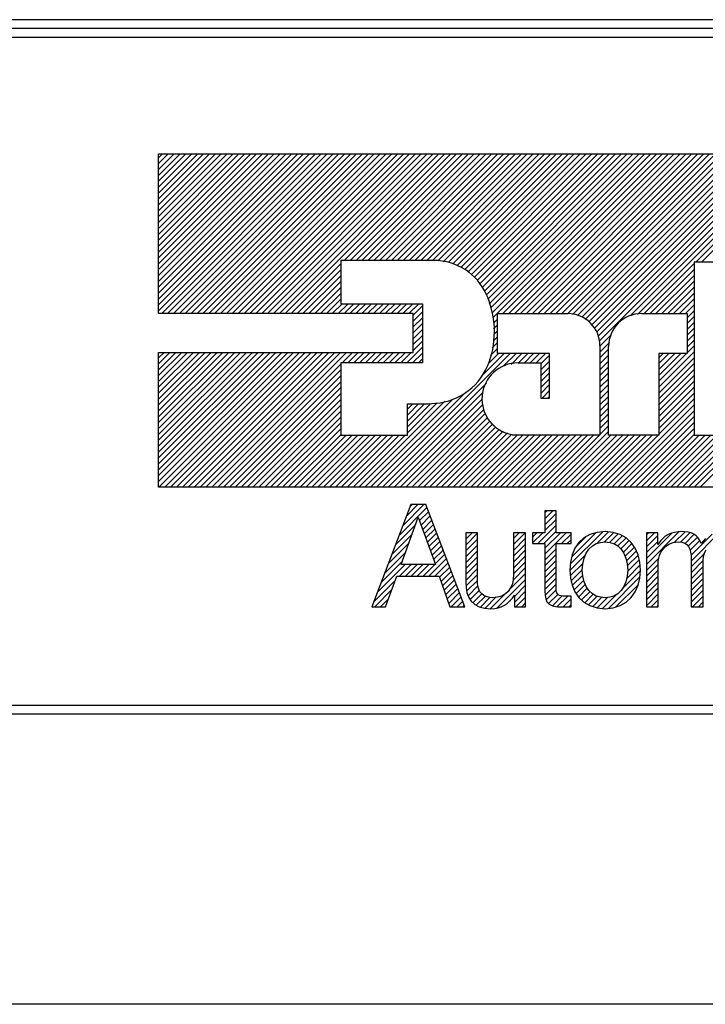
# Model space of a CAD drawing. Extents: x 126 to 180.2, y -64.4 to 9.5.
# Tile 17 of 26: x 139.2 to 140, y -10.5 to -9.4. Entities that reach past the tile are written whole.
import ezdxf

# ---------------------------------------------------------------- set-up
doc = ezdxf.new("R2010")
doc.units = 0
doc.header["$LTSCALE"] = 1.87
doc.header["$MEASUREMENT"] = 0
doc.layers.add('UNIT', color=7, linetype='CONTINUOUS')

msp = doc.modelspace()

# ---------------------------------------------------------------- linework, layer by layer
at = {"layer": 'UNIT'}
for p, q in [((137.7415, -9.3763), (140.5518, -9.3763)), ((140.5516, -9.3863), (137.7416, -9.3863)), ((137.7416, -9.3963), (140.5516, -9.3963)), ((139.3694, -9.7075), (139.5478, -9.5291)), ((139.3694, -9.7008), (139.5411, -9.5291)), ((139.3694, -9.6941), (139.5344, -9.5291)), ((139.3694, -9.6874), (139.5277, -9.5291)), ((139.3694, -9.6807), (139.521, -9.5291)), ((139.3694, -9.674), (139.5144, -9.5291)), ((139.3694, -9.6673), (139.5077, -9.5291)), ((139.3694, -9.6606), (139.501, -9.5291)), ((139.3694, -9.6539), (139.4943, -9.5291)), ((139.3694, -9.6473), (139.4876, -9.5291)), ((139.3694, -9.6406), (139.4809, -9.5291)), ((139.3694, -9.6339), (139.4742, -9.5291)), ((139.3694, -9.6272), (139.4675, -9.5291)), ((139.3694, -9.6205), (139.4608, -9.5291)), ((139.3694, -9.6138), (139.4541, -9.5291)), ((139.3694, -9.6071), (139.4474, -9.5291)), ((139.3694, -9.6004), (139.4407, -9.5291)), ((139.3694, -9.5937), (139.434, -9.5291)), ((139.3694, -9.587), (139.4273, -9.5291)), ((139.3694, -9.5803), (139.4206, -9.5291)), ((139.3694, -9.5736), (139.4139, -9.5291)), ((139.3694, -9.5669), (139.4072, -9.5291)), ((139.3694, -9.5602), (139.4005, -9.5291)), ((139.3694, -9.5535), (139.3938, -9.5291)), ((139.3694, -9.5468), (139.3871, -9.5291)), ((139.3694, -9.5401), (139.3804, -9.5291)), ((139.3694, -9.5334), (139.3738, -9.5291)), ((139.3694, -9.7107), (139.3694, -9.5291)), ((139.3694, -9.5291), (140.3579, -9.5291)), ((139.3729, -9.7107), (139.5545, -9.5291)), ((139.3796, -9.7107), (139.5612, -9.5291)), ((139.3863, -9.7107), (139.5679, -9.5291)), ((139.393, -9.7107), (139.5746, -9.5291)), ((139.3997, -9.7107), (139.5813, -9.5291)), ((139.4064, -9.7107), (139.588, -9.5291)), ((139.4131, -9.7107), (139.5947, -9.5291)), ((139.4197, -9.7107), (139.6014, -9.5291)), ((139.4264, -9.7107), (139.6081, -9.5291)), ((139.4331, -9.7107), (139.6148, -9.5291)), ((139.4398, -9.7107), (139.6215, -9.5291)), ((139.4465, -9.7107), (139.6282, -9.5291)), ((139.4532, -9.7107), (139.6349, -9.5291)), ((139.4599, -9.7107), (139.6416, -9.5291)), ((139.4666, -9.7107), (139.6483, -9.5291)), ((139.4733, -9.7107), (139.655, -9.5291)), ((139.48, -9.7107), (139.6616, -9.5291)), ((139.4867, -9.7107), (139.6683, -9.5291)), ((139.4934, -9.7107), (139.675, -9.5291)), ((139.5001, -9.7107), (139.6817, -9.5291)), ((139.5068, -9.7107), (139.6884, -9.5291)), ((139.5135, -9.7107), (139.6951, -9.5291)), ((139.5807, -9.6502), (139.7018, -9.5291)), ((139.5874, -9.6502), (139.7085, -9.5291)), ((139.5941, -9.6502), (139.7152, -9.5291)), ((139.6008, -9.6502), (139.7219, -9.5291)), ((139.6075, -9.6502), (139.7286, -9.5291)), ((139.6142, -9.6502), (139.7353, -9.5291)), ((139.6209, -9.6502), (139.742, -9.5291)), ((139.6276, -9.6502), (139.7487, -9.5291)), ((139.6343, -9.6502), (139.7554, -9.5291)), ((139.641, -9.6502), (139.7621, -9.5291)), ((139.6477, -9.6502), (139.7688, -9.5291)), ((139.6544, -9.6502), (139.7755, -9.5291)), ((139.6611, -9.6502), (139.7822, -9.5291)), ((139.6678, -9.6502), (139.7889, -9.5291)), ((139.6745, -9.6502), (139.7956, -9.5291)), ((139.6812, -9.6502), (139.8023, -9.5291)), ((139.6872, -9.6508), (139.8089, -9.5291)), ((139.6931, -9.6517), (139.8156, -9.5291)), ((139.6989, -9.6525), (139.8223, -9.5291)), ((139.704, -9.6541), (139.829, -9.5291)), ((139.7086, -9.6562), (139.8357, -9.5291)), ((139.7132, -9.6583), (139.8424, -9.5291)), ((139.7178, -9.6604), (139.8491, -9.5291)), ((139.7214, -9.6635), (139.8558, -9.5291)), ((139.725, -9.6666), (139.8625, -9.5291)), ((139.7286, -9.6697), (139.8692, -9.5291)), ((139.7322, -9.6728), (139.8759, -9.5291)), ((139.7348, -9.6769), (139.8826, -9.5291)), ((139.7374, -9.6809), (139.8893, -9.5291)), ((139.7401, -9.685), (139.896, -9.5291)), ((139.7425, -9.6893), (139.9027, -9.5291)), ((139.7441, -9.6944), (139.9094, -9.5291)), ((139.7457, -9.6995), (139.9161, -9.5291)), ((139.7472, -9.7046), (139.9228, -9.5291)), ((139.7488, -9.7097), (139.9295, -9.5291)), ((139.7501, -9.7151), (139.9362, -9.5291)), ((139.7612, -9.7107), (139.9429, -9.5291)), ((139.7679, -9.7107), (139.9495, -9.5291)), ((139.7746, -9.7107), (139.9562, -9.5291)), ((139.7813, -9.7107), (139.9629, -9.5291)), ((139.788, -9.7107), (139.9696, -9.5291)), ((139.7947, -9.7107), (139.9763, -9.5291)), ((139.8014, -9.7107), (139.983, -9.5291)), ((139.8081, -9.7107), (139.9897, -9.5291)), ((139.8148, -9.7107), (139.9964, -9.5291)), ((139.8215, -9.7107), (140.0031, -9.5291)), ((139.8282, -9.7107), (140.0098, -9.5291)), ((139.8349, -9.7107), (140.0165, -9.5291)), ((139.8405, -9.7118), (140.0232, -9.5291)), ((139.846, -9.7129), (140.0299, -9.5291)), ((139.8509, -9.7148), (140.0366, -9.5291)), ((139.8549, -9.7175), (140.0433, -9.5291)), ((139.8589, -9.7202), (140.05, -9.5291)), ((139.8622, -9.7235), (140.0567, -9.5291)), ((139.8649, -9.7275), (140.0634, -9.5291)), ((139.8676, -9.7316), (140.0701, -9.5291)), ((139.8694, -9.7365), (140.0768, -9.5291)), ((139.8705, -9.742), (140.0835, -9.5291)), ((139.9059, -9.7133), (140.0902, -9.5291)), ((139.9143, -9.7116), (140.0968, -9.5291)), ((139.9805, -9.6522), (140.1035, -9.5291)), ((139.9872, -9.6522), (140.1102, -9.5291)), ((139.5202, -9.7107), (139.5767, -9.6542)), ((139.5767, -9.6502), (139.5767, -9.6995)), ((139.6827, -9.6502), (139.5767, -9.6502)), ((139.9219, -9.7107), (139.9788, -9.6538)), ((139.9788, -9.6522), (139.9788, -9.8489)), ((140.0348, -9.6522), (139.9788, -9.6522)), ((139.5269, -9.7107), (139.5767, -9.6609)), ((139.9286, -9.7107), (139.9788, -9.6605)), ((139.5336, -9.7107), (139.5767, -9.6676)), ((139.5403, -9.7107), (139.5767, -9.6743)), ((139.9353, -9.7107), (139.9788, -9.6672)), ((139.942, -9.7107), (139.9788, -9.6739)), ((139.547, -9.7107), (139.5767, -9.681)), ((139.5537, -9.7107), (139.5767, -9.6877)), ((139.9487, -9.7107), (139.9788, -9.6806)), ((139.9554, -9.7107), (139.9788, -9.6873)), ((139.5603, -9.7107), (139.5767, -9.6944)), ((139.9621, -9.7107), (139.9788, -9.694)), ((139.567, -9.7107), (139.5782, -9.6995)), ((139.5737, -9.7107), (139.5849, -9.6995)), ((139.5767, -9.6995), (139.6695, -9.6995)), ((139.5804, -9.7107), (139.5916, -9.6995)), ((139.5871, -9.7107), (139.5983, -9.6995)), ((139.5938, -9.7107), (139.605, -9.6995)), ((139.6005, -9.7107), (139.6117, -9.6995)), ((139.6072, -9.7107), (139.6184, -9.6995)), ((139.6139, -9.7107), (139.6251, -9.6995)), ((139.6206, -9.7107), (139.6318, -9.6995)), ((139.6273, -9.7107), (139.6385, -9.6995)), ((139.634, -9.7107), (139.6452, -9.6995)), ((139.6407, -9.7107), (139.6519, -9.6995)), ((139.6474, -9.7107), (139.6586, -9.6995)), ((139.6541, -9.7107), (139.6653, -9.6995)), ((139.659, -9.7125), (139.6695, -9.702)), ((139.659, -9.7192), (139.6695, -9.7087)), ((139.6695, -9.6995), (139.6695, -9.7667)), ((139.9688, -9.7107), (139.9788, -9.7007)), ((139.9709, -9.7153), (139.9788, -9.7074)), ((139.659, -9.7107), (139.3694, -9.7107)), ((139.659, -9.7548), (139.659, -9.7107)), ((139.659, -9.7259), (139.6695, -9.7154)), ((139.7504, -9.7216), (139.7551, -9.7169)), ((139.7551, -9.7561), (139.7551, -9.7107)), ((139.7551, -9.7107), (139.835, -9.7107)), ((139.9188, -9.7107), (139.9709, -9.7107)), ((139.9709, -9.7107), (139.9709, -9.7561)), ((139.9709, -9.7219), (139.9788, -9.714)), ((139.9709, -9.7286), (139.9788, -9.7207)), ((139.659, -9.7326), (139.6695, -9.7221)), ((139.659, -9.7393), (139.6695, -9.7288)), ((139.7506, -9.728), (139.7551, -9.7236)), ((139.7509, -9.7344), (139.7551, -9.7303)), ((139.9709, -9.7353), (139.9788, -9.7274)), ((139.659, -9.746), (139.6695, -9.7355)), ((139.659, -9.7527), (139.6695, -9.7422)), ((139.7491, -9.7497), (139.7551, -9.7437)), ((139.7509, -9.7411), (139.7551, -9.737)), ((139.8716, -9.7477), (139.884, -9.7352)), ((139.8716, -9.7544), (139.8823, -9.7436)), ((139.9709, -9.742), (139.9788, -9.7341)), ((139.9709, -9.7487), (139.9788, -9.7408)), ((139.3694, -9.9017), (139.5163, -9.7548)), ((139.3694, -9.895), (139.5096, -9.7548)), ((139.3694, -9.8883), (139.5029, -9.7548)), ((139.3694, -9.8816), (139.4962, -9.7548)), ((139.3694, -9.8749), (139.4895, -9.7548)), ((139.3694, -9.8682), (139.4828, -9.7548)), ((139.3694, -9.8615), (139.4761, -9.7548)), ((139.3694, -9.8548), (139.4694, -9.7548)), ((139.3694, -9.8481), (139.4627, -9.7548)), ((139.3694, -9.8414), (139.456, -9.7548)), ((139.3694, -9.8347), (139.4493, -9.7548)), ((139.3694, -9.828), (139.4426, -9.7548)), ((139.3694, -9.8213), (139.4359, -9.7548)), ((139.3694, -9.8146), (139.4292, -9.7548)), ((139.3694, -9.8079), (139.4225, -9.7548)), ((139.3694, -9.8012), (139.4158, -9.7548)), ((139.3694, -9.7945), (139.4091, -9.7548)), ((139.3694, -9.7879), (139.4024, -9.7548)), ((139.3694, -9.7812), (139.3957, -9.7548)), ((139.3694, -9.7745), (139.389, -9.7548)), ((139.3694, -9.7678), (139.3823, -9.7548)), ((139.3694, -9.7611), (139.3757, -9.7548)), ((139.3694, -9.9082), (139.3694, -9.7548)), ((139.3694, -9.7548), (139.659, -9.7548)), ((139.3696, -9.9082), (139.5229, -9.7548)), ((139.3763, -9.9082), (139.5296, -9.7548)), ((139.383, -9.9082), (139.5363, -9.7548)), ((139.3897, -9.9082), (139.543, -9.7548)), ((139.3964, -9.9082), (139.5497, -9.7548)), ((139.4031, -9.9082), (139.5564, -9.7548)), ((139.4098, -9.9082), (139.5631, -9.7548)), ((139.4165, -9.9082), (139.5698, -9.7548)), ((139.4232, -9.9082), (139.5765, -9.7548)), ((139.4299, -9.9082), (139.5832, -9.7548)), ((139.5781, -9.7667), (139.5899, -9.7548)), ((139.5848, -9.7667), (139.5966, -9.7548)), ((139.5914, -9.7667), (139.6033, -9.7548)), ((139.5981, -9.7667), (139.61, -9.7548)), ((139.6048, -9.7667), (139.6167, -9.7548)), ((139.6115, -9.7667), (139.6234, -9.7548)), ((139.6182, -9.7667), (139.6301, -9.7548)), ((139.6249, -9.7667), (139.6368, -9.7548)), ((139.6316, -9.7667), (139.6435, -9.7548)), ((139.6383, -9.7667), (139.6502, -9.7548)), ((139.645, -9.7667), (139.6569, -9.7548)), ((139.6517, -9.7667), (139.6695, -9.7489)), ((139.7472, -9.7582), (139.7551, -9.7503)), ((139.8716, -9.7473), (139.8716, -9.8484)), ((139.8716, -9.7611), (139.8814, -9.7512)), ((139.8814, -9.8489), (139.8814, -9.7481)), ((139.9387, -9.7944), (139.9788, -9.7542)), ((139.9709, -9.7554), (139.9788, -9.7475)), ((139.6173, -9.9082), (139.7694, -9.7561)), ((139.6584, -9.7667), (139.6695, -9.7556)), ((139.6651, -9.7667), (139.6695, -9.7623)), ((139.7372, -9.7816), (139.7627, -9.7561)), ((139.7447, -9.7674), (139.756, -9.7561)), ((139.8143, -9.7561), (139.7551, -9.7561)), ((139.762, -9.7702), (139.7761, -9.7561)), ((139.7705, -9.7684), (139.7828, -9.7561)), ((139.7789, -9.7667), (139.7894, -9.7561)), ((139.7856, -9.7667), (139.7961, -9.7561)), ((139.7923, -9.7667), (139.8028, -9.7561)), ((139.799, -9.7667), (139.8095, -9.7561)), ((139.8044, -9.7679), (139.8143, -9.7581)), ((139.8044, -9.7746), (139.8143, -9.7648)), ((139.8143, -9.8068), (139.8143, -9.7561)), ((139.8716, -9.7678), (139.8814, -9.7579)), ((139.8716, -9.7745), (139.8814, -9.7646)), ((139.9387, -9.7609), (139.9434, -9.7561)), ((139.9387, -9.781), (139.9635, -9.7561)), ((139.9387, -9.7676), (139.9501, -9.7561)), ((139.9387, -9.7877), (139.9702, -9.7561)), ((139.9387, -9.7743), (139.9568, -9.7561)), ((139.9387, -9.7561), (139.9387, -9.8489)), ((139.9709, -9.7561), (139.9387, -9.7561)), ((139.9387, -9.8011), (139.9788, -9.7609)), ((139.4366, -9.9082), (139.5767, -9.768)), ((139.4433, -9.9082), (139.5767, -9.7747)), ((139.5767, -9.7667), (139.5767, -9.8489)), ((139.6695, -9.7667), (139.5767, -9.7667)), ((139.7784, -9.7667), (139.8044, -9.7667)), ((139.8044, -9.7667), (139.8044, -9.8068)), ((139.8044, -9.7813), (139.8143, -9.7715)), ((139.8716, -9.7812), (139.8814, -9.7713)), ((139.9387, -9.8078), (139.9788, -9.7676)), ((139.9387, -9.8145), (139.9788, -9.7743)), ((139.4499, -9.9082), (139.5767, -9.7814)), ((139.4566, -9.9082), (139.5767, -9.7881)), ((139.8044, -9.788), (139.8143, -9.7782)), ((139.8044, -9.7947), (139.8143, -9.7848)), ((139.8716, -9.7878), (139.8814, -9.778)), ((139.8716, -9.7945), (139.8814, -9.7847)), ((139.9387, -9.8211), (139.9788, -9.781)), ((139.9387, -9.8278), (139.9788, -9.7877)), ((139.4633, -9.9082), (139.5767, -9.7948)), ((139.6106, -9.9082), (139.7188, -9.8)), ((139.624, -9.9082), (139.7424, -9.7898)), ((139.8044, -9.8014), (139.8143, -9.7915)), ((139.8057, -9.8068), (139.8143, -9.7982)), ((139.8716, -9.8012), (139.8814, -9.7914)), ((139.8716, -9.8079), (139.8814, -9.7981)), ((139.9387, -9.8345), (139.9788, -9.7944)), ((139.47, -9.9082), (139.5767, -9.8015)), ((139.4767, -9.9082), (139.5767, -9.8082)), ((139.5972, -9.9082), (139.6952, -9.8103)), ((139.6039, -9.9082), (139.7039, -9.8083)), ((139.6307, -9.9082), (139.7387, -9.8002)), ((139.6374, -9.9082), (139.7381, -9.8075)), ((139.8044, -9.8068), (139.8143, -9.8068)), ((139.8124, -9.8068), (139.8143, -9.8049)), ((139.8716, -9.8146), (139.8814, -9.8048)), ((139.9387, -9.8412), (139.9788, -9.8011)), ((139.9387, -9.8479), (139.9788, -9.8078)), ((139.4834, -9.9082), (139.5767, -9.8149)), ((139.4901, -9.9082), (139.5767, -9.8216)), ((139.6441, -9.9082), (139.738, -9.8143)), ((139.6508, -9.9082), (139.7398, -9.8192)), ((139.6524, -9.8463), (139.6865, -9.8123)), ((139.6524, -9.8396), (139.6789, -9.8132)), ((139.6524, -9.8329), (139.6719, -9.8134)), ((139.6524, -9.8262), (139.6652, -9.8134)), ((139.6524, -9.8195), (139.6585, -9.8134)), ((139.6524, -9.8489), (139.6524, -9.8134)), ((139.6524, -9.8134), (139.6761, -9.8134)), ((139.6761, -9.8134), (139.6846, -9.8127)), ((139.8716, -9.8213), (139.8814, -9.8115)), ((139.8716, -9.828), (139.8814, -9.8181)), ((139.8851, -9.9082), (139.9788, -9.8145)), ((139.8918, -9.9082), (139.9788, -9.8212)), ((139.4968, -9.9082), (139.5767, -9.8283)), ((139.6575, -9.9082), (139.7415, -9.8241)), ((139.6642, -9.9082), (139.7433, -9.8291)), ((139.6709, -9.9082), (139.7465, -9.8326)), ((139.8716, -9.8347), (139.8814, -9.8248)), ((139.8716, -9.8414), (139.8814, -9.8315)), ((139.8985, -9.9082), (139.9788, -9.8279)), ((139.5035, -9.9082), (139.5767, -9.835)), ((139.5102, -9.9082), (139.5767, -9.8417)), ((139.6776, -9.9082), (139.7497, -9.836)), ((139.6843, -9.9082), (139.753, -9.8394)), ((139.691, -9.9082), (139.7567, -9.8425)), ((139.6977, -9.9082), (139.7615, -9.8444)), ((139.8716, -9.8481), (139.8814, -9.8382)), ((139.9052, -9.9082), (139.9788, -9.8346)), ((139.9119, -9.9082), (139.9788, -9.8413)), ((139.9789, -9.9082), (140.0524, -9.8346)), ((139.9856, -9.9082), (140.0547, -9.839)), ((139.5169, -9.9082), (139.5767, -9.8484)), ((139.5236, -9.9082), (139.5828, -9.8489)), ((139.5303, -9.9082), (139.5895, -9.8489)), ((139.537, -9.9082), (139.5962, -9.8489)), ((139.5437, -9.9082), (139.6029, -9.8489)), ((139.5504, -9.9082), (139.6096, -9.8489)), ((139.5571, -9.9082), (139.6163, -9.8489)), ((139.5638, -9.9082), (139.623, -9.8489)), ((139.5705, -9.9082), (139.6297, -9.8489)), ((139.5767, -9.8489), (139.6524, -9.8489)), ((139.5772, -9.9082), (139.6364, -9.8489)), ((139.5839, -9.9082), (139.6431, -9.8489)), ((139.5906, -9.9082), (139.6498, -9.8489)), ((139.7044, -9.9082), (139.7663, -9.8463)), ((139.7111, -9.9082), (139.7711, -9.8482)), ((139.7178, -9.9082), (139.7776, -9.8484)), ((139.7245, -9.9082), (139.7843, -9.8484)), ((139.7312, -9.9082), (139.791, -9.8484)), ((139.7378, -9.9082), (139.7976, -9.8484)), ((139.7445, -9.9082), (139.8043, -9.8484)), ((139.7512, -9.9082), (139.811, -9.8484)), ((139.7579, -9.9082), (139.8177, -9.8484)), ((139.7646, -9.9082), (139.8244, -9.8484)), ((139.7713, -9.9082), (139.8311, -9.8484)), ((139.7717, -9.8484), (139.8716, -9.8484)), ((139.778, -9.9082), (139.8378, -9.8484)), ((139.7847, -9.9082), (139.8445, -9.8484)), ((139.7914, -9.9082), (139.8512, -9.8484)), ((139.7981, -9.9082), (139.8579, -9.8484)), ((139.8048, -9.9082), (139.8646, -9.8484)), ((139.8115, -9.9082), (139.8713, -9.8484)), ((139.8182, -9.9082), (139.8814, -9.8449)), ((139.8249, -9.9082), (139.8841, -9.8489)), ((139.8316, -9.9082), (139.8908, -9.8489)), ((139.8383, -9.9082), (139.8975, -9.8489)), ((139.845, -9.9082), (139.9042, -9.8489)), ((139.8517, -9.9082), (139.9109, -9.8489)), ((139.8584, -9.9082), (139.9176, -9.8489)), ((139.8651, -9.9082), (139.9243, -9.8489)), ((139.8718, -9.9082), (139.931, -9.8489)), ((139.8785, -9.9082), (139.9377, -9.8489)), ((139.9387, -9.8489), (139.8814, -9.8489)), ((139.9186, -9.9082), (139.9788, -9.848)), ((139.9253, -9.9082), (139.9845, -9.8489)), ((139.932, -9.9082), (139.9912, -9.8489)), ((139.9387, -9.9082), (139.9979, -9.8489)), ((139.9454, -9.9082), (140.0046, -9.8489)), ((139.9521, -9.9082), (140.0113, -9.8489)), ((139.9588, -9.9082), (140.018, -9.8489)), ((139.9655, -9.9082), (140.0247, -9.8489)), ((139.9722, -9.9082), (140.0314, -9.8489)), ((139.9788, -9.8489), (140.0348, -9.8489)), ((140.3579, -9.9082), (139.3694, -9.9082)), ((139.6564, -9.9279), (139.6119, -10.0441)), ((139.643, -9.9629), (139.6747, -9.9311)), ((139.6471, -9.952), (139.6712, -9.9279)), ((139.6513, -9.9412), (139.6645, -9.9279)), ((139.6554, -9.9303), (139.6578, -9.9279)), ((139.6735, -9.9279), (139.6564, -9.9279)), ((139.7179, -10.0441), (139.6735, -9.9279)), ((139.6455, -9.996), (139.6649, -9.9424)), ((139.6649, -9.9424), (139.6843, -9.996)), ((139.6663, -9.9462), (139.6766, -9.936)), ((139.6681, -9.9512), (139.6784, -9.9408)), ((139.809, -9.9441), (139.818, -9.9352)), ((139.809, -9.9374), (139.8113, -9.9352)), ((139.809, -9.9352), (139.809, -9.9602)), ((139.8219, -9.9352), (139.809, -9.9352)), ((139.809, -9.9508), (139.8219, -9.938)), ((139.809, -9.9575), (139.8219, -9.9447)), ((139.8219, -9.9602), (139.8219, -9.9352)), ((139.6388, -9.9737), (139.6619, -9.9506)), ((139.6699, -9.9561), (139.6803, -9.9457)), ((139.6716, -9.961), (139.6821, -9.9505)), ((139.6734, -9.9659), (139.684, -9.9554)), ((139.8009, -9.9723), (139.8219, -9.9514)), ((139.6347, -9.9845), (139.6581, -9.9611)), ((139.6752, -9.9708), (139.6858, -9.9602)), ((139.677, -9.9757), (139.6877, -9.9651)), ((139.7189, -9.9673), (139.726, -9.9602)), ((139.7189, -9.9606), (139.7193, -9.9602)), ((139.7189, -9.9602), (139.7189, -10.0158)), ((139.7324, -9.9602), (139.7189, -9.9602)), ((139.7189, -9.974), (139.7324, -9.9605)), ((139.7189, -9.9807), (139.7324, -9.9672)), ((139.7324, -10.0171), (139.7324, -9.9602)), ((139.7732, -9.9733), (139.7863, -9.9602)), ((139.7732, -9.9666), (139.7796, -9.9602)), ((139.7732, -9.9602), (139.7732, -10.0076)), ((139.787, -9.9602), (139.7732, -9.9602)), ((139.7732, -9.98), (139.787, -9.9662)), ((139.787, -10.0441), (139.787, -9.9602)), ((139.7949, -9.965), (139.7997, -9.9602)), ((139.7949, -9.9716), (139.8064, -9.9602)), ((139.7949, -9.9602), (139.7949, -9.9723)), ((139.809, -9.9602), (139.7949, -9.9602)), ((139.8076, -9.9723), (139.8219, -9.9581)), ((139.809, -9.9843), (139.8332, -9.9602)), ((139.809, -9.9776), (139.8265, -9.9602)), ((139.8387, -9.9602), (139.8219, -9.9602)), ((139.8277, -9.9723), (139.8387, -9.9614)), ((139.8378, -9.9957), (139.8747, -9.9588)), ((139.8387, -9.9723), (139.8387, -9.9602)), ((139.8395, -9.9873), (139.8669, -9.9599)), ((139.844, -9.9761), (139.8559, -9.9642)), ((139.8531, -9.9658), (139.8475, -9.971)), ((139.86, -9.9618), (139.8531, -9.9658)), ((139.8683, -9.9595), (139.86, -9.9618)), ((139.868, -9.9721), (139.8813, -9.9589)), ((139.8775, -9.9585), (139.8683, -9.9595)), ((139.8764, -9.9705), (139.8872, -9.9597)), ((139.8867, -9.9595), (139.8775, -9.9585)), ((139.8826, -9.971), (139.8924, -9.9612)), ((139.8946, -9.9618), (139.8867, -9.9595)), ((139.8877, -9.9725), (139.8971, -9.9632)), ((139.892, -9.975), (139.9013, -9.9657)), ((139.9015, -9.9658), (139.8946, -9.9618)), ((139.9071, -9.971), (139.9015, -9.9658)), ((139.9245, -9.996), (139.9618, -9.9587)), ((139.9245, -9.9692), (139.9336, -9.9602)), ((139.9245, -9.9625), (139.9269, -9.9602)), ((139.9245, -9.9602), (139.9245, -10.0441)), ((139.9374, -9.9602), (139.9245, -9.9602)), ((139.9245, -9.9893), (139.9535, -9.9603)), ((139.9245, -9.9759), (139.9374, -9.9631)), ((139.9374, -9.9733), (139.9374, -9.9602)), ((139.943, -9.9664), (139.9403, -9.969)), ((139.9459, -9.9638), (139.943, -9.9664)), ((139.9492, -9.9618), (139.9459, -9.9638)), ((139.9528, -9.9605), (139.9492, -9.9618)), ((139.9565, -9.9595), (139.9528, -9.9605)), ((139.9564, -9.9708), (139.9684, -9.9589)), ((139.9604, -9.9588), (139.9565, -9.9595)), ((139.9647, -9.9585), (139.9604, -9.9588)), ((139.9633, -9.9706), (139.9741, -9.9598)), ((139.9719, -9.9592), (139.9647, -9.9585)), ((139.9685, -9.9721), (139.9789, -9.9617)), ((139.9752, -9.9602), (139.9719, -9.9592)), ((139.972, -9.9753), (139.9825, -9.9648)), ((139.9752, -9.9922), (140.0085, -9.9589)), ((139.9785, -9.9615), (139.9752, -9.9602)), ((139.9752, -9.9855), (139.9992, -9.9615)), ((139.9811, -9.9635), (139.9785, -9.9615)), ((139.9834, -9.9658), (139.9811, -9.9635)), ((139.9854, -9.9687), (139.9834, -9.9658)), ((139.9917, -9.9664), (139.989, -9.9694)), ((139.6306, -9.9954), (139.6543, -9.9716)), ((139.6788, -9.9807), (139.6895, -9.9699)), ((139.6805, -9.9856), (139.6914, -9.9747)), ((139.7189, -9.9874), (139.7324, -9.9739)), ((139.7732, -9.9867), (139.787, -9.9728)), ((139.7949, -9.9723), (139.809, -9.9723)), ((139.809, -9.9723), (139.809, -10.026)), ((139.809, -9.991), (139.8219, -9.9781)), ((139.8219, -10.0266), (139.8219, -9.9723)), ((139.8219, -9.9723), (139.8387, -9.9723)), ((139.8344, -9.9723), (139.8387, -9.9681)), ((139.8429, -9.9776), (139.84, -9.9852)), ((139.8475, -9.971), (139.8429, -9.9776)), ((139.8558, -9.9832), (139.8591, -9.9786)), ((139.8591, -9.9786), (139.863, -9.975)), ((139.863, -9.975), (139.8673, -9.9723)), ((139.8673, -9.9723), (139.8722, -9.971)), ((139.8722, -9.971), (139.8775, -9.9704)), ((139.8775, -9.9704), (139.8828, -9.971)), ((139.8828, -9.971), (139.8874, -9.9723)), ((139.8874, -9.9723), (139.892, -9.975)), ((139.892, -9.975), (139.8956, -9.9786)), ((139.8953, -9.9783), (139.9048, -9.9689)), ((139.8956, -9.9786), (139.8989, -9.9832)), ((139.8982, -9.9822), (139.908, -9.9723)), ((139.9003, -9.9867), (139.9108, -9.9763)), ((139.9117, -9.9776), (139.9071, -9.971)), ((139.915, -9.9852), (139.9117, -9.9776)), ((139.9245, -9.9826), (139.9374, -9.9698)), ((139.9403, -9.969), (139.9374, -9.9733)), ((139.9407, -9.9822), (139.943, -9.9789)), ((139.943, -9.9789), (139.9463, -9.9756)), ((139.9463, -9.9756), (139.9499, -9.973)), ((139.9499, -9.973), (139.9548, -9.971)), ((139.9548, -9.971), (139.9604, -9.9704)), ((139.9604, -9.9704), (139.9647, -9.9707)), ((139.9647, -9.9707), (139.968, -9.9717)), ((139.968, -9.9717), (139.9703, -9.9733)), ((139.9703, -9.9733), (139.9723, -9.9756)), ((139.9723, -9.9756), (139.9739, -9.9786)), ((139.9739, -9.9786), (139.9746, -9.9819)), ((139.9742, -9.9799), (139.9854, -9.9686)), ((139.9867, -9.9723), (139.9854, -9.9687)), ((139.989, -9.9694), (139.9867, -9.9723)), ((139.6264, -10.0062), (139.6505, -9.9821)), ((139.677, -10.0092), (139.6969, -9.9893)), ((139.6823, -9.9905), (139.6932, -9.9796)), ((139.6841, -9.9954), (139.6951, -9.9844)), ((139.7189, -9.9941), (139.7324, -9.9806)), ((139.7189, -10.0008), (139.7324, -9.9873)), ((139.7732, -9.9934), (139.787, -9.9795)), ((139.7732, -10.0001), (139.787, -9.9862)), ((139.809, -9.9977), (139.8219, -9.9848)), ((139.8374, -10.0028), (139.8549, -9.9853)), ((139.84, -9.9852), (139.838, -9.9934)), ((139.8521, -9.9954), (139.8535, -9.9888)), ((139.8535, -9.9888), (139.8558, -9.9832)), ((139.8989, -9.9832), (139.9012, -9.9888)), ((139.9012, -9.9888), (139.9025, -9.9954)), ((139.9018, -9.9919), (139.9131, -9.9807)), ((139.9027, -9.9977), (139.9151, -9.9854)), ((139.917, -9.9934), (139.915, -9.9852)), ((139.9245, -10.0027), (139.9384, -9.9889)), ((139.938, -9.9914), (139.9384, -9.9888)), ((139.9384, -9.9888), (139.9394, -9.9858)), ((139.9394, -9.9858), (139.9407, -9.9822)), ((139.9746, -9.9819), (139.9752, -9.9855)), ((139.9752, -9.9989), (139.9904, -9.9837)), ((139.9752, -9.9855), (139.9752, -10.0441)), ((139.989, -9.9914), (139.9894, -9.9868)), ((139.9894, -9.9868), (139.9907, -9.9829)), ((139.9907, -9.9829), (139.9923, -9.9793)), ((139.6181, -10.0279), (139.65, -9.996)), ((139.6223, -10.0171), (139.6467, -9.9926)), ((139.6435, -10.0092), (139.6567, -9.996)), ((139.6843, -9.996), (139.6455, -9.996)), ((139.6502, -10.0092), (139.6634, -9.996)), ((139.6569, -10.0092), (139.6701, -9.996)), ((139.6636, -10.0092), (139.6768, -9.996)), ((139.6703, -10.0092), (139.6835, -9.996)), ((139.6837, -10.0092), (139.6988, -9.9941)), ((139.6891, -10.0105), (139.7006, -9.999)), ((139.7189, -10.0075), (139.7324, -9.994)), ((139.7189, -10.0142), (139.7324, -10.0007)), ((139.7727, -10.0139), (139.787, -9.9996)), ((139.7732, -10.0068), (139.787, -9.9929)), ((139.809, -10.0044), (139.8219, -9.9915)), ((139.809, -10.0111), (139.8219, -9.9982)), ((139.838, -9.9934), (139.8373, -10.0026)), ((139.8378, -10.0091), (139.8523, -9.9946)), ((139.8515, -10.0026), (139.8521, -9.9954)), ((139.902, -10.0118), (139.9172, -9.9966)), ((139.9025, -9.9954), (139.9032, -10.0026)), ((139.903, -10.0041), (139.9163, -9.9908)), ((139.9176, -10.0026), (139.917, -9.9934)), ((139.9245, -10.0094), (139.938, -9.9959)), ((139.938, -10.0441), (139.938, -9.9914)), ((139.9752, -10.0056), (139.989, -9.9917)), ((139.9752, -10.0123), (139.989, -9.9984)), ((139.989, -10.0441), (139.989, -9.9914)), ((139.6277, -10.0441), (139.6406, -10.0092)), ((139.6406, -10.0092), (139.6886, -10.0092)), ((139.6886, -10.0092), (139.7008, -10.0441)), ((139.6908, -10.0155), (139.7025, -10.0038)), ((139.6925, -10.0204), (139.7043, -10.0086)), ((139.7191, -10.0206), (139.7324, -10.0074)), ((139.7684, -10.0249), (139.787, -10.0063)), ((139.7732, -10.0076), (139.7728, -10.0131)), ((139.809, -10.0178), (139.8219, -10.0049)), ((139.809, -10.0245), (139.8219, -10.0116)), ((139.8373, -10.0026), (139.838, -10.0115)), ((139.838, -10.0115), (139.84, -10.0197)), ((139.8388, -10.0148), (139.8515, -10.002)), ((139.8401, -10.0201), (139.852, -10.0082)), ((139.8521, -10.0095), (139.8515, -10.0026)), ((139.8535, -10.0158), (139.8521, -10.0095)), ((139.8812, -10.046), (139.9171, -10.0102)), ((139.8973, -10.0232), (139.9176, -10.0029)), ((139.9025, -10.0095), (139.9012, -10.0158)), ((139.9032, -10.0026), (139.9025, -10.0095)), ((139.915, -10.0197), (139.917, -10.0115)), ((139.917, -10.0115), (139.9176, -10.0026)), ((139.9245, -10.0161), (139.938, -10.0026)), ((139.9245, -10.0228), (139.938, -10.0093)), ((139.9752, -10.019), (139.989, -10.0051)), ((139.9752, -10.0257), (139.989, -10.0118)), ((139.614, -10.0388), (139.6388, -10.0139)), ((139.6943, -10.0254), (139.7062, -10.0135)), ((139.696, -10.0304), (139.708, -10.0183)), ((139.6977, -10.0353), (139.7099, -10.0232)), ((139.7189, -10.0158), (139.7192, -10.0224)), ((139.7192, -10.0224), (139.7202, -10.0283)), ((139.7199, -10.0265), (139.7324, -10.0141)), ((139.7215, -10.0317), (139.7327, -10.0205)), ((139.7327, -10.0207), (139.7324, -10.0171)), ((139.7337, -10.024), (139.7327, -10.0207)), ((139.7544, -10.0456), (139.787, -10.013)), ((139.7699, -10.0227), (139.7672, -10.0266)), ((139.7719, -10.0181), (139.7699, -10.0227)), ((139.7728, -10.0131), (139.7719, -10.0181)), ((139.7742, -10.0325), (139.787, -10.0197)), ((139.8093, -10.0308), (139.8219, -10.0183)), ((139.84, -10.0197), (139.8429, -10.027)), ((139.8421, -10.0249), (139.8531, -10.0139)), ((139.8445, -10.0292), (139.8548, -10.0189)), ((139.8472, -10.0331), (139.8572, -10.0231)), ((139.8558, -10.021), (139.8535, -10.0158)), ((139.8591, -10.0256), (139.8558, -10.021)), ((139.8894, -10.0445), (139.9153, -10.0187)), ((139.8989, -10.021), (139.8956, -10.0256)), ((139.9012, -10.0158), (139.8989, -10.021)), ((139.9117, -10.027), (139.915, -10.0197)), ((139.9245, -10.0295), (139.938, -10.016)), ((139.9245, -10.0362), (139.938, -10.0227)), ((139.9752, -10.0324), (139.989, -10.0185)), ((139.6153, -10.0441), (139.6349, -10.0245)), ((139.622, -10.0441), (139.631, -10.0351)), ((139.6995, -10.0403), (139.7117, -10.028)), ((139.7024, -10.0441), (139.7136, -10.0329)), ((139.7202, -10.0283), (139.7222, -10.0335)), ((139.7222, -10.0335), (139.7251, -10.0378)), ((139.7239, -10.036), (139.7343, -10.0255)), ((139.727, -10.0395), (139.7371, -10.0294)), ((139.7308, -10.0424), (139.7412, -10.0321)), ((139.735, -10.027), (139.7337, -10.024)), ((139.737, -10.0293), (139.735, -10.027)), ((139.7355, -10.0445), (139.7463, -10.0336)), ((139.7393, -10.0312), (139.737, -10.0293)), ((139.7422, -10.0326), (139.7393, -10.0312)), ((139.7408, -10.0458), (139.7532, -10.0334)), ((139.7459, -10.0335), (139.7422, -10.0326)), ((139.7495, -10.0339), (139.7459, -10.0335)), ((139.747, -10.0463), (139.7634, -10.0299)), ((139.7551, -10.0332), (139.7495, -10.0339)), ((139.76, -10.0319), (139.7551, -10.0332)), ((139.764, -10.0296), (139.76, -10.0319)), ((139.7672, -10.0266), (139.764, -10.0296)), ((139.7692, -10.0375), (139.7719, -10.0345)), ((139.7719, -10.0345), (139.7742, -10.0309)), ((139.7742, -10.0392), (139.787, -10.0264)), ((139.7742, -10.0309), (139.7742, -10.0441)), ((139.776, -10.0441), (139.787, -10.0331)), ((139.809, -10.026), (139.8094, -10.0312)), ((139.8094, -10.0312), (139.81, -10.0352)), ((139.81, -10.0352), (139.8113, -10.0385)), ((139.8105, -10.0364), (139.8219, -10.025)), ((139.8131, -10.0405), (139.8236, -10.03)), ((139.8174, -10.0429), (139.8285, -10.0317)), ((139.8225, -10.0283), (139.8219, -10.0266)), ((139.8232, -10.0296), (139.8225, -10.0283)), ((139.823, -10.044), (139.8351, -10.0319)), ((139.8242, -10.0306), (139.8232, -10.0296)), ((139.8255, -10.0312), (139.8242, -10.0306)), ((139.8275, -10.0316), (139.8255, -10.0312)), ((139.8298, -10.0319), (139.8275, -10.0316)), ((139.8296, -10.0441), (139.8387, -10.035)), ((139.8387, -10.0319), (139.8298, -10.0319)), ((139.8387, -10.0441), (139.8387, -10.0319)), ((139.8429, -10.027), (139.8475, -10.0335)), ((139.8475, -10.0335), (139.8531, -10.0388)), ((139.8506, -10.0364), (139.8603, -10.0268)), ((139.8543, -10.0395), (139.8639, -10.0298)), ((139.8585, -10.0419), (139.8683, -10.0322)), ((139.863, -10.0293), (139.8591, -10.0256)), ((139.8673, -10.0319), (139.863, -10.0293)), ((139.8633, -10.0438), (139.8737, -10.0334)), ((139.8722, -10.0332), (139.8673, -10.0319)), ((139.8684, -10.0454), (139.8803, -10.0335)), ((139.8775, -10.0339), (139.8722, -10.0332)), ((139.8745, -10.0461), (139.8903, -10.0302)), ((139.8828, -10.0332), (139.8775, -10.0339)), ((139.8874, -10.0319), (139.8828, -10.0332)), ((139.892, -10.0293), (139.8874, -10.0319)), ((139.8956, -10.0256), (139.892, -10.0293)), ((139.9015, -10.0388), (139.9071, -10.0335)), ((139.9065, -10.0341), (139.9072, -10.0334)), ((139.9071, -10.0335), (139.9117, -10.027)), ((139.9245, -10.0429), (139.938, -10.0294)), ((139.9752, -10.039), (139.989, -10.0252)), ((139.9769, -10.0441), (139.989, -10.0319)), ((139.6119, -10.0441), (139.6277, -10.0441)), ((139.7008, -10.0441), (139.7179, -10.0441)), ((139.7091, -10.0441), (139.7154, -10.0377)), ((139.7158, -10.0441), (139.7173, -10.0425)), ((139.7251, -10.0378), (139.7291, -10.0414)), ((139.7291, -10.0414), (139.734, -10.0441)), ((139.734, -10.0441), (139.7403, -10.0457)), ((139.7403, -10.0457), (139.7475, -10.0464)), ((139.7475, -10.0464), (139.7518, -10.0461)), ((139.7518, -10.0461), (139.7557, -10.0454)), ((139.7557, -10.0454), (139.7593, -10.0441)), ((139.7593, -10.0441), (139.763, -10.0424)), ((139.763, -10.0424), (139.7663, -10.0401)), ((139.7663, -10.0401), (139.7692, -10.0375)), ((139.7691, -10.0376), (139.7693, -10.0374)), ((139.7742, -10.0441), (139.787, -10.0441)), ((139.7827, -10.0441), (139.787, -10.0398)), ((139.8113, -10.0385), (139.8133, -10.0408)), ((139.8133, -10.0408), (139.816, -10.0424)), ((139.816, -10.0424), (139.8192, -10.0434)), ((139.8192, -10.0434), (139.8235, -10.0441)), ((139.8235, -10.0441), (139.8387, -10.0441)), ((139.8363, -10.0441), (139.8387, -10.0417)), ((139.8531, -10.0388), (139.86, -10.0428)), ((139.86, -10.0428), (139.8683, -10.0454)), ((139.8683, -10.0454), (139.8775, -10.0464)), ((139.8775, -10.0464), (139.8867, -10.0454)), ((139.8867, -10.0454), (139.8946, -10.0428)), ((139.8946, -10.0428), (139.9015, -10.0388)), ((139.9245, -10.0441), (139.938, -10.0441)), ((139.93, -10.0441), (139.938, -10.0361)), ((139.9367, -10.0441), (139.938, -10.0428)), ((139.9752, -10.0441), (139.989, -10.0441)), ((139.9836, -10.0441), (139.989, -10.0386)), ((140.5516, -10.1563), (137.7416, -10.1563)), ((140.5518, -10.1663), (137.7415, -10.1663)), ((146.0066, -10.4963), (132.2866, -10.4963))]:
    msp.add_line(p, q, dxfattribs=at)
for centre, radius, start, end in [((139.6827, -9.7156), 0.0654, 24.4649, 90), ((139.6485, -9.7312), 0.103, 340.3845, 24.4654), ((139.835, -9.7473), 0.0366, 0, 90), ((139.9188, -9.7481), 0.0374, 90, 180), ((139.6787, -9.7419), 0.071, 274.768, 340.385), ((139.7784, -9.8078), 0.0411, 90, 260.4825)]:
    msp.add_arc(centre, radius, start, end, dxfattribs=at)

doc.saveas('drawing.dxf')
